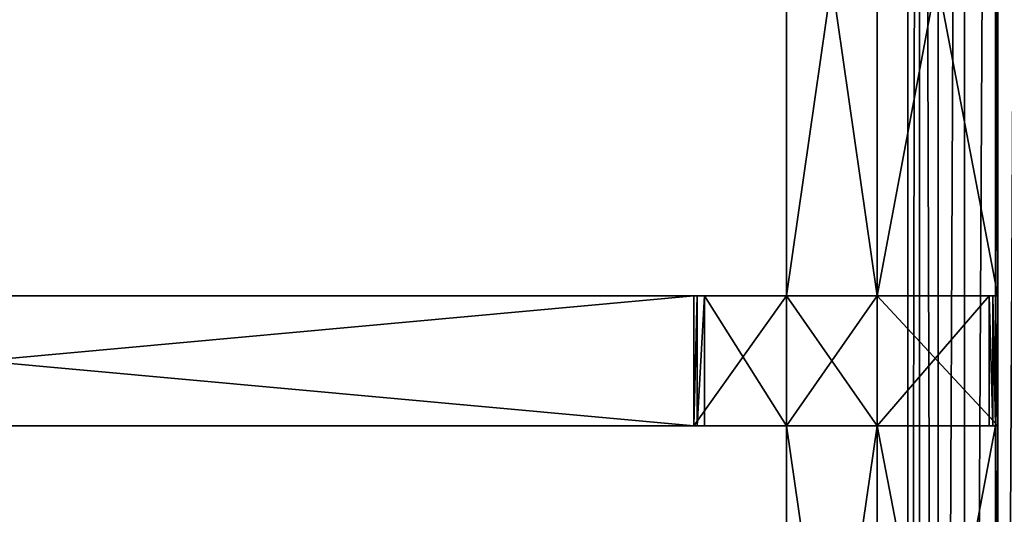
# Model space of a CAD drawing. Extents: x 0 to 35.8, y 0 to 27.5.
# Tile 132 of 256: x 9.1 to 12.2, y 13.4 to 15. Entities that reach past the tile are written whole.
import ezdxf

# ---------------------------------------------------------------- set-up
doc = ezdxf.new("R2010")
doc.units = 0
doc.header["$MEASUREMENT"] = 0
doc.layers.get('0').update_dxf_attribs({"color": 13, "linetype": 'CONTINUOUS'})
doc.layers.add('GRATE_-_1', color=250, linetype='CONTINUOUS')
doc.layers.add('RGM8058UC_-_BODY', color=252, linetype='CONTINUOUS')

# ---------------------------------------------------------------- blocks, each defined once
blk = doc.blocks.new('RGM8658UC_TRADECAD_V06_DXF')
at = {"layer": 'GRATE_-_1', "color": 0}
for p, q in [((11.5471, 16.0683, 7.0614), (11.5471, 14.101, 7.0614)), ((11.5471, 14.101, 7.5334), (11.5471, 16.0683, 7.5334)), ((11.5471, 14.101, 7.5334), (11.5471, 16.0683, 7.5334)), ((11.5471, 16.0683, 7.0614), (11.5471, 14.101, 7.0614)), ((11.8305, 14.101, 7.0614), (11.8305, 16.0683, 7.0614)), ((11.8305, 16.0683, 7.5334), (11.8305, 14.101, 7.5334)), ((11.8305, 14.101, 7.0614), (11.8305, 16.0683, 7.0614)), ((11.8305, 14.101, 7.2783), (11.8305, 16.0683, 7.2783)), ((11.8305, 16.0683, 7.5334), (11.8305, 14.101, 7.5334)), ((11.8305, 14.101, 7.2783), (11.8305, 16.0683, 7.2783)), ((12.2002, 16.0683, 7.5334), (12.2002, 14.101, 7.5334)), ((12.2002, 16.0683, 7.5334), (12.2002, 14.101, 7.5334)), ((12.2073, 16.0683, 7.2783), (12.2073, 14.101, 7.2783)), ((12.2073, 16.0683, 7.2783), (12.2073, 14.101, 7.2783)), ((11.2565, 14.101, 8.2709), (6.8115, 14.101, 8.2709)), ((11.2565, 14.101, 8.2709), (6.8115, 14.101, 8.2709)), ((6.8118, 14.1002, 7.8865), (11.2566, 14.101, 7.8865)), ((6.8118, 14.1002, 7.8865), (11.2566, 14.101, 7.8865)), ((11.5471, 14.101, 8.2709), (11.2565, 14.101, 8.2709)), ((11.2565, 14.101, 8.2709), (11.2566, 14.101, 7.8865)), ((11.5471, 14.101, 8.2709), (11.2565, 14.101, 8.2709)), ((11.2565, 13.6955, 8.2709), (11.2565, 14.101, 8.2709)), ((11.2565, 14.101, 8.2709), (11.2566, 14.101, 7.8865)), ((11.2565, 13.6955, 8.2709), (11.2565, 14.101, 8.2709)), ((11.2566, 14.101, 7.8865), (11.5471, 14.101, 7.8865)), ((11.2669, 14.101, 7.5334), (11.2566, 14.101, 7.8865)), ((11.2566, 14.101, 7.8865), (11.2566, 13.6955, 7.8865)), ((11.2566, 14.101, 7.8865), (11.5471, 14.101, 7.8865)), ((11.2669, 14.101, 7.5334), (11.2566, 14.101, 7.8865)), ((11.2566, 14.101, 7.8865), (11.2566, 13.6955, 7.8865)), ((11.2669, 13.6955, 7.5334), (11.2669, 14.101, 7.5334)), ((11.2898, 14.101, 7.0614), (11.2669, 14.101, 7.5334)), ((11.2669, 13.6955, 7.5334), (11.2669, 14.101, 7.5334)), ((11.2669, 14.101, 7.5334), (11.5471, 14.101, 7.5334)), ((11.2669, 14.101, 7.5334), (11.5471, 14.101, 7.5334)), ((11.2898, 14.101, 7.0614), (11.2669, 14.101, 7.5334)), ((11.2898, 13.6955, 7.0614), (11.2898, 14.101, 7.0614)), ((11.2898, 14.101, 7.0614), (11.5471, 14.101, 7.0614)), ((11.2898, 14.101, 7.0614), (11.5471, 14.101, 7.0614)), ((11.2898, 13.6955, 7.0614), (11.2898, 14.101, 7.0614)), ((11.5471, 14.101, 7.8865), (11.5471, 14.101, 8.2709)), ((11.5471, 14.101, 7.0614), (11.8305, 14.101, 7.0614)), ((11.8305, 14.101, 7.5334), (11.5471, 14.101, 7.5334)), ((11.5471, 14.101, 7.0614), (11.5471, 13.6955, 7.0614)), ((11.5471, 14.101, 7.0614), (11.8305, 14.101, 7.0614)), ((11.5471, 14.101, 8.2709), (11.5471, 13.6955, 8.2709)), ((11.5471, 14.101, 7.8865), (11.5471, 14.101, 7.5334)), ((11.8305, 14.101, 7.5334), (11.5471, 14.101, 7.5334)), ((11.8305, 14.101, 7.8865), (11.5471, 14.101, 7.8865)), ((11.5471, 14.101, 7.5334), (11.5471, 14.101, 7.0614)), ((11.5471, 14.101, 7.8865), (11.5471, 14.101, 8.2709)), ((11.8305, 14.101, 7.8865), (11.5471, 14.101, 7.8865)), ((11.8305, 14.101, 8.2709), (11.5471, 14.101, 8.2709)), ((11.5471, 14.101, 7.8865), (11.5471, 14.101, 7.5334)), ((11.5471, 14.101, 7.5334), (11.5471, 14.101, 7.0614)), ((11.5471, 14.101, 7.0614), (11.5471, 13.6955, 7.0614)), ((11.5471, 14.101, 8.2709), (11.5471, 13.6955, 8.2709)), ((11.8305, 14.101, 8.2709), (11.5471, 14.101, 8.2709)), ((11.8305, 13.6955, 7.0614), (11.8305, 14.101, 7.0614)), ((11.8305, 14.101, 7.0614), (11.8305, 14.101, 7.2783)), ((11.8305, 14.101, 7.5334), (11.8305, 14.101, 7.8865)), ((11.8305, 14.101, 7.8865), (11.8305, 14.101, 8.2709)), ((11.8305, 13.6955, 8.2709), (11.8305, 14.101, 8.2709)), ((11.8305, 14.101, 8.2709), (12.1801, 14.101, 8.2709)), ((11.8305, 13.6955, 7.0614), (11.8305, 14.101, 7.0614)), ((11.8305, 13.6955, 7.2783), (11.8305, 14.101, 7.2783)), ((11.8305, 14.101, 7.0614), (11.8305, 14.101, 7.2783)), ((12.2002, 14.101, 7.5334), (11.8305, 14.101, 7.5334)), ((12.2002, 14.101, 7.5334), (11.8305, 14.101, 7.5334)), ((12.1921, 14.101, 7.8865), (11.8305, 14.101, 7.8865)), ((11.8305, 14.101, 7.5334), (11.8305, 14.101, 7.8865)), ((12.1921, 14.101, 7.8865), (11.8305, 14.101, 7.8865)), ((11.8305, 14.101, 8.2709), (12.1801, 14.101, 8.2709)), ((11.8305, 14.101, 7.8865), (11.8305, 14.101, 8.2709)), ((11.8305, 13.6955, 8.2709), (11.8305, 14.101, 8.2709)), ((12.2073, 14.101, 7.2783), (11.8305, 14.101, 7.2783)), ((11.8305, 13.6955, 7.2783), (11.8305, 14.101, 7.2783)), ((12.2073, 14.101, 7.2783), (11.8305, 14.101, 7.2783)), ((12.1801, 13.6955, 8.2709), (12.1801, 14.101, 8.2709)), ((12.1801, 14.101, 8.2709), (12.1921, 14.101, 7.8865)), ((12.1801, 13.6955, 8.2709), (12.1801, 14.101, 8.2709)), ((12.1801, 14.101, 8.2709), (12.1921, 14.101, 7.8865)), ((12.1921, 14.101, 7.8865), (12.1921, 13.6955, 7.8865)), ((12.1921, 14.101, 7.8865), (12.1921, 13.6955, 7.8865)), ((12.1921, 14.101, 7.8865), (12.2002, 14.101, 7.5334)), ((12.1921, 14.101, 7.8865), (12.2002, 14.101, 7.5334)), ((12.2002, 14.101, 7.5334), (12.2002, 13.6955, 7.5334)), ((12.2073, 14.101, 7.2783), (12.2002, 14.101, 7.5334)), ((12.2002, 14.101, 7.5334), (12.2002, 13.6955, 7.5334)), ((12.2073, 14.101, 7.2783), (12.2002, 14.101, 7.5334)), ((12.2073, 14.101, 7.2783), (12.2073, 13.6955, 7.2783)), ((12.2073, 14.101, 7.2783), (12.2073, 13.6955, 7.2783)), ((11.2565, 13.6955, 8.2709), (6.8115, 13.6955, 8.2709)), ((11.2565, 13.6955, 8.2709), (6.8115, 13.6955, 8.2709)), ((6.8118, 13.6938, 7.8865), (11.2566, 13.6955, 7.8865)), ((6.8118, 13.6938, 7.8865), (11.2566, 13.6955, 7.8865)), ((11.2565, 13.6955, 8.2709), (11.5471, 13.6955, 8.2709)), ((11.2566, 13.6955, 7.8865), (11.2565, 13.6955, 8.2709)), ((11.2565, 13.6955, 8.2709), (11.5471, 13.6955, 8.2709)), ((11.2566, 13.6955, 7.8865), (11.2565, 13.6955, 8.2709)), ((11.2566, 13.6955, 7.8865), (11.2669, 13.6955, 7.5334)), ((11.5471, 13.6955, 7.8865), (11.2566, 13.6955, 7.8865)), ((11.5471, 13.6955, 7.8865), (11.2566, 13.6955, 7.8865)), ((11.2566, 13.6955, 7.8865), (11.2669, 13.6955, 7.5334)), ((11.2669, 13.6955, 7.5334), (11.2898, 13.6955, 7.0614)), ((11.5471, 13.6955, 7.5334), (11.2669, 13.6955, 7.5334)), ((11.5471, 13.6955, 7.5334), (11.2669, 13.6955, 7.5334)), ((11.2669, 13.6955, 7.5334), (11.2898, 13.6955, 7.0614)), ((11.5471, 13.6955, 7.0614), (11.2898, 13.6955, 7.0614)), ((11.5471, 13.6955, 7.0614), (11.2898, 13.6955, 7.0614)), ((11.5471, 13.6955, 7.0614), (11.8305, 13.6955, 7.0614)), ((11.5471, 13.6955, 8.2709), (11.5471, 13.6955, 7.8865)), ((11.5471, 13.6955, 7.0614), (11.5471, 11.7356, 7.0614)), ((11.5471, 13.6955, 7.0614), (11.8305, 13.6955, 7.0614)), ((11.5471, 13.6955, 7.5334), (11.5471, 13.6955, 7.8865)), ((11.5471, 13.6955, 7.8865), (11.8305, 13.6955, 7.8865)), ((11.8305, 13.6955, 7.5334), (11.5471, 13.6955, 7.5334)), ((11.5471, 13.6955, 8.2709), (11.5471, 13.6955, 7.8865)), ((11.5471, 13.6955, 8.2709), (11.8305, 13.6955, 8.2709)), ((11.5471, 13.6955, 7.8865), (11.8305, 13.6955, 7.8865)), ((11.5471, 11.7395, 7.5334), (11.5471, 13.6955, 7.5334)), ((11.8305, 13.6955, 7.5334), (11.5471, 13.6955, 7.5334)), ((11.5471, 13.6955, 7.0614), (11.5471, 13.6955, 7.5334)), ((11.5471, 11.7395, 7.5334), (11.5471, 13.6955, 7.5334)), ((11.5471, 13.6955, 7.0614), (11.5471, 11.7356, 7.0614)), ((11.5471, 13.6955, 7.5334), (11.5471, 13.6955, 7.8865)), ((11.5471, 13.6955, 7.0614), (11.5471, 13.6955, 7.5334)), ((11.5471, 13.6955, 8.2709), (11.8305, 13.6955, 8.2709)), ((11.8305, 11.7356, 7.0614), (11.8305, 13.6955, 7.0614)), ((11.8305, 13.6955, 7.8865), (11.8305, 13.6955, 7.5334)), ((11.8305, 13.6955, 8.2709), (11.8305, 13.6955, 7.8865)), ((11.8305, 11.7356, 7.0614), (11.8305, 13.6955, 7.0614)), ((11.8305, 11.7374, 7.2783), (11.8305, 13.6955, 7.2783)), ((11.8305, 13.6955, 7.2783), (11.8305, 13.6955, 7.0614)), ((12.1801, 13.6955, 8.2709), (11.8305, 13.6955, 8.2709)), ((11.8305, 13.6955, 7.2783), (11.8305, 13.6955, 7.0614)), ((11.8305, 13.6955, 7.5334), (11.8305, 11.7395, 7.5334)), ((11.8305, 13.6955, 7.8865), (12.1921, 13.6955, 7.8865)), ((12.2002, 13.6955, 7.5334), (11.8305, 13.6955, 7.5334)), ((11.8305, 13.6955, 7.8865), (11.8305, 13.6955, 7.5334)), ((12.1801, 13.6955, 8.2709), (11.8305, 13.6955, 8.2709)), ((11.8305, 13.6955, 7.8865), (12.1921, 13.6955, 7.8865)), ((11.8305, 13.6955, 8.2709), (11.8305, 13.6955, 7.8865)), ((12.2002, 13.6955, 7.5334), (11.8305, 13.6955, 7.5334)), ((11.8305, 13.6955, 7.5334), (11.8305, 11.7395, 7.5334)), ((11.8305, 13.6955, 7.2783), (12.2073, 13.6955, 7.2783)), ((11.8305, 13.6955, 7.2783), (12.2073, 13.6955, 7.2783)), ((11.8305, 11.7374, 7.2783), (11.8305, 13.6955, 7.2783)), ((12.1921, 13.6955, 7.8865), (12.1801, 13.6955, 8.2709)), ((12.1921, 13.6955, 7.8865), (12.1801, 13.6955, 8.2709)), ((12.2002, 13.6955, 7.5334), (12.1921, 13.6955, 7.8865)), ((12.2002, 13.6955, 7.5334), (12.1921, 13.6955, 7.8865)), ((12.2002, 11.7395, 7.5334), (12.2002, 13.6955, 7.5334)), ((12.2002, 13.6955, 7.5334), (12.2073, 13.6955, 7.2783)), ((12.2002, 13.6955, 7.5334), (12.2073, 13.6955, 7.2783)), ((12.2002, 11.7395, 7.5334), (12.2002, 13.6955, 7.5334)), ((12.2073, 13.6955, 7.2783), (12.2073, 11.7374, 7.2783)), ((12.2073, 13.6955, 7.2783), (12.2073, 11.7374, 7.2783))]:
    blk.add_line(p, q, dxfattribs=at)
at = {"layer": 'RGM8058UC_-_BODY', "color": 0}
for p, q in [((12.2007, 24.0972), (12.2007, 3.6756)), ((12.2007, 24.0972), (12.2007, 3.6756)), ((11.9257, 23.0972, 6.032), (11.9257, 4.6756, 6.032)), ((11.9257, 23.0972, 6.032), (11.9257, 4.6756, 6.032)), ((11.9624, 4.6756, 6.0601), (11.9624, 23.0972, 6.0601)), ((11.9624, 4.6756, 6.0601), (11.9624, 23.0972, 6.0601)), ((12.0202, 4.6756, 6.156), (12.0202, 23.0972, 6.156)), ((12.0202, 4.6756, 6.156), (12.0202, 23.0972, 6.156)), ((12.1033, 23.0972, 6.2194), (12.1033, 4.6756, 6.2194)), ((12.1033, 23.0972, 6.2194), (12.1033, 4.6756, 6.2194)), ((12.2007, 4.6756, 6.2416), (12.2007, 23.0972, 6.2416)), ((12.2007, 4.6756, 6.2416), (12.2007, 23.0972, 6.2416))]:
    blk.add_line(p, q, dxfattribs=at)
at = {"layer": 'GRATE_-_1', "color": 250}
mesh = blk.add_polyface(dxfattribs=at)
corners = [(11.8305, 14.101, 7.0614), (11.5471, 16.0683, 7.0614), (11.5471, 14.101, 7.0614), (11.8305, 16.0683, 7.0614)]
mesh.append_faces([[corners[k] for k in face] for face in [(0, 1, 2), (1, 0, 3)]], dxfattribs={"vtx0": -1, "color": 250})
mesh = blk.add_polyface(dxfattribs=at)
corners = [(11.8305, 16.0683, 7.5334), (11.5471, 14.101, 7.5334), (11.5471, 16.0683, 7.5334), (11.8305, 14.101, 7.5334)]
mesh.append_faces([[corners[k] for k in face] for face in [(0, 1, 2), (1, 0, 3)]], dxfattribs={"vtx0": -1, "color": 250})
mesh = blk.add_polyface(dxfattribs=at)
corners = [(11.5471, 16.0683, 7.0614), (11.5471, 14.101, 7.5334), (11.5471, 14.101, 7.0614), (11.5471, 16.0683, 7.5334)]
mesh.append_faces([[corners[k] for k in face] for face in [(0, 1, 2), (1, 0, 3)]], dxfattribs={"vtx0": -1, "color": 250})
mesh = blk.add_polyface(dxfattribs=at)
corners = [(11.8305, 16.0683, 7.2783), (11.8305, 14.101, 7.0614), (11.8305, 14.101, 7.2783), (11.8305, 16.0683, 7.0614)]
mesh.append_faces([[corners[k] for k in face] for face in [(0, 1, 2), (1, 0, 3)]], dxfattribs={"vtx0": -1, "color": 250})
mesh = blk.add_polyface(dxfattribs=at)
corners = [(12.2002, 16.0683, 7.5334), (11.8305, 14.101, 7.5334), (11.8305, 16.0683, 7.5334), (12.2002, 14.101, 7.5334)]
mesh.append_faces([[corners[k] for k in face] for face in [(0, 1, 2), (1, 0, 3)]], dxfattribs={"vtx0": -1, "color": 250})
mesh = blk.add_polyface(dxfattribs=at)
corners = [(12.2073, 14.101, 7.2783), (11.8305, 16.0683, 7.2783), (11.8305, 14.101, 7.2783), (12.2073, 16.0683, 7.2783)]
mesh.append_faces([[corners[k] for k in face] for face in [(0, 1, 2), (1, 0, 3)]], dxfattribs={"vtx0": -1, "color": 250})
mesh = blk.add_polyface(dxfattribs=at)
corners = [(12.2002, 16.0683, 7.5334), (12.2073, 14.101, 7.2783), (12.2002, 14.101, 7.5334), (12.2073, 16.0683, 7.2783)]
mesh.append_faces([[corners[k] for k in face] for face in [(0, 1, 2), (1, 0, 3)]], dxfattribs={"vtx0": -1, "color": 250})
mesh = blk.add_polyface(dxfattribs=at)
corners = [(11.2565, 14.101, 8.2709), (6.8118, 14.1002, 7.8865), (11.2566, 14.101, 7.8865), (6.8115, 14.101, 8.2709)]
mesh.append_faces([[corners[k] for k in face] for face in [(0, 1, 2), (1, 0, 3)]], dxfattribs={"vtx0": -1, "color": 250})
mesh = blk.add_polyface(dxfattribs=at)
corners = [(11.2565, 14.101, 8.2709), (6.8115, 13.6955, 8.2709), (6.8115, 14.101, 8.2709), (11.2565, 13.6955, 8.2709)]
mesh.append_faces([[corners[k] for k in face] for face in [(0, 1, 2), (1, 0, 3)]], dxfattribs={"vtx0": -1, "color": 250})
mesh = blk.add_polyface(dxfattribs=at)
corners = [(11.2566, 13.6955, 7.8865), (6.8118, 14.1002, 7.8865), (6.8118, 13.6938, 7.8865), (11.2566, 14.101, 7.8865)]
mesh.append_faces([[corners[k] for k in face] for face in [(0, 1, 2), (1, 0, 3)]], dxfattribs={"vtx0": -1, "color": 250})
mesh = blk.add_polyface(dxfattribs=at)
corners = [(11.5471, 14.101, 8.2709), (11.2566, 14.101, 7.8865), (11.5471, 14.101, 7.8865), (11.2565, 14.101, 8.2709)]
mesh.append_faces([[corners[k] for k in face] for face in [(0, 1, 2), (1, 0, 3)]], dxfattribs={"vtx0": -1, "color": 250})
mesh = blk.add_polyface(dxfattribs=at)
corners = [(11.5471, 14.101, 8.2709), (11.2565, 13.6955, 8.2709), (11.2565, 14.101, 8.2709), (11.5471, 13.6955, 8.2709)]
mesh.append_faces([[corners[k] for k in face] for face in [(0, 1, 2), (1, 0, 3)]], dxfattribs={"vtx0": -1, "color": 250})
mesh = blk.add_polyface(dxfattribs=at)
corners = [(11.2669, 14.101, 7.5334), (11.2566, 13.6955, 7.8865), (11.2669, 13.6955, 7.5334), (11.2566, 14.101, 7.8865)]
mesh.append_faces([[corners[k] for k in face] for face in [(0, 1, 2), (1, 0, 3)]], dxfattribs={"vtx0": -1, "color": 250})
mesh = blk.add_polyface(dxfattribs=at)
corners = [(11.5471, 14.101, 7.8865), (11.2669, 14.101, 7.5334), (11.5471, 14.101, 7.5334), (11.2566, 14.101, 7.8865)]
mesh.append_faces([[corners[k] for k in face] for face in [(0, 1, 2), (1, 0, 3)]], dxfattribs={"vtx0": -1, "color": 250})
mesh = blk.add_polyface(dxfattribs=at)
corners = [(11.2898, 14.101, 7.0614), (11.2669, 13.6955, 7.5334), (11.2898, 13.6955, 7.0614), (11.2669, 14.101, 7.5334)]
mesh.append_faces([[corners[k] for k in face] for face in [(0, 1, 2), (1, 0, 3)]], dxfattribs={"vtx0": -1, "color": 250})
mesh = blk.add_polyface(dxfattribs=at)
corners = [(11.5471, 14.101, 7.5334), (11.2898, 14.101, 7.0614), (11.5471, 14.101, 7.0614), (11.2669, 14.101, 7.5334)]
mesh.append_faces([[corners[k] for k in face] for face in [(0, 1, 2), (1, 0, 3)]], dxfattribs={"vtx0": -1, "color": 250})
mesh = blk.add_polyface(dxfattribs=at)
corners = [(11.5471, 13.6955, 7.0614), (11.2898, 14.101, 7.0614), (11.2898, 13.6955, 7.0614), (11.5471, 14.101, 7.0614)]
mesh.append_faces([[corners[k] for k in face] for face in [(0, 1, 2), (1, 0, 3)]], dxfattribs={"vtx0": -1, "color": 250})
mesh = blk.add_polyface(dxfattribs=at)
corners = [(11.8305, 13.6955, 7.0614), (11.5471, 14.101, 7.0614), (11.5471, 13.6955, 7.0614), (11.8305, 14.101, 7.0614)]
mesh.append_faces([[corners[k] for k in face] for face in [(0, 1, 2), (1, 0, 3)]], dxfattribs={"vtx0": -1, "color": 250})
mesh = blk.add_polyface(dxfattribs=at)
corners = [(11.8305, 14.101, 7.8865), (11.5471, 14.101, 7.5334), (11.8305, 14.101, 7.5334), (11.5471, 14.101, 7.8865)]
mesh.append_faces([[corners[k] for k in face] for face in [(0, 1, 2), (1, 0, 3)]], dxfattribs={"vtx0": -1, "color": 250})
mesh = blk.add_polyface(dxfattribs=at)
corners = [(11.8305, 14.101, 8.2709), (11.5471, 14.101, 7.8865), (11.8305, 14.101, 7.8865), (11.5471, 14.101, 8.2709)]
mesh.append_faces([[corners[k] for k in face] for face in [(0, 1, 2), (1, 0, 3)]], dxfattribs={"vtx0": -1, "color": 250})
mesh = blk.add_polyface(dxfattribs=at)
corners = [(11.8305, 14.101, 8.2709), (11.5471, 13.6955, 8.2709), (11.5471, 14.101, 8.2709), (11.8305, 13.6955, 8.2709)]
mesh.append_faces([[corners[k] for k in face] for face in [(0, 1, 2), (1, 0, 3)]], dxfattribs={"vtx0": -1, "color": 250})
mesh = blk.add_polyface(dxfattribs=at)
corners = [(12.1801, 14.101, 8.2709), (11.8305, 13.6955, 8.2709), (11.8305, 14.101, 8.2709), (12.1801, 13.6955, 8.2709)]
mesh.append_faces([[corners[k] for k in face] for face in [(0, 1, 2), (1, 0, 3)]], dxfattribs={"vtx0": -1, "color": 250})
mesh = blk.add_polyface(dxfattribs=at)
corners = [(11.8305, 14.101, 7.2783), (11.8305, 13.6955, 7.0614), (11.8305, 13.6955, 7.2783), (11.8305, 14.101, 7.0614)]
mesh.append_faces([[corners[k] for k in face] for face in [(0, 1, 2), (1, 0, 3)]], dxfattribs={"vtx0": -1, "color": 250})
mesh = blk.add_polyface(dxfattribs=at)
corners = [(12.1921, 14.101, 7.8865), (11.8305, 14.101, 7.5334), (12.2002, 14.101, 7.5334), (11.8305, 14.101, 7.8865)]
mesh.append_faces([[corners[k] for k in face] for face in [(0, 1, 2), (1, 0, 3)]], dxfattribs={"vtx0": -1, "color": 250})
mesh = blk.add_polyface(dxfattribs=at)
corners = [(12.1801, 14.101, 8.2709), (11.8305, 14.101, 7.8865), (12.1921, 14.101, 7.8865), (11.8305, 14.101, 8.2709)]
mesh.append_faces([[corners[k] for k in face] for face in [(0, 1, 2), (1, 0, 3)]], dxfattribs={"vtx0": -1, "color": 250})
mesh = blk.add_polyface(dxfattribs=at)
corners = [(12.2073, 13.6955, 7.2783), (11.8305, 14.101, 7.2783), (11.8305, 13.6955, 7.2783), (12.2073, 14.101, 7.2783)]
mesh.append_faces([[corners[k] for k in face] for face in [(0, 1, 2), (1, 0, 3)]], dxfattribs={"vtx0": -1, "color": 250})
mesh = blk.add_polyface(dxfattribs=at)
corners = [(12.1801, 14.101, 8.2709), (12.1921, 13.6955, 7.8865), (12.1801, 13.6955, 8.2709), (12.1921, 14.101, 7.8865)]
mesh.append_faces([[corners[k] for k in face] for face in [(0, 1, 2), (1, 0, 3)]], dxfattribs={"vtx0": -1, "color": 250})
mesh = blk.add_polyface(dxfattribs=at)
corners = [(12.1921, 14.101, 7.8865), (12.2002, 13.6955, 7.5334), (12.1921, 13.6955, 7.8865), (12.2002, 14.101, 7.5334)]
mesh.append_faces([[corners[k] for k in face] for face in [(0, 1, 2), (1, 0, 3)]], dxfattribs={"vtx0": -1, "color": 250})
mesh = blk.add_polyface(dxfattribs=at)
corners = [(12.2002, 14.101, 7.5334), (12.2073, 13.6955, 7.2783), (12.2002, 13.6955, 7.5334), (12.2073, 14.101, 7.2783)]
mesh.append_faces([[corners[k] for k in face] for face in [(0, 1, 2), (1, 0, 3)]], dxfattribs={"vtx0": -1, "color": 250})
mesh = blk.add_polyface(dxfattribs=at)
corners = [(6.8115, 13.6955, 8.2709), (11.2566, 13.6955, 7.8865), (6.8118, 13.6938, 7.8865), (11.2565, 13.6955, 8.2709)]
mesh.append_faces([[corners[k] for k in face] for face in [(0, 1, 2), (1, 0, 3)]], dxfattribs={"vtx0": -1, "color": 250})
mesh = blk.add_polyface(dxfattribs=at)
corners = [(11.2565, 13.6955, 8.2709), (11.5471, 13.6955, 7.8865), (11.2566, 13.6955, 7.8865), (11.5471, 13.6955, 8.2709)]
mesh.append_faces([[corners[k] for k in face] for face in [(0, 1, 2), (1, 0, 3)]], dxfattribs={"vtx0": -1, "color": 250})
mesh = blk.add_polyface(dxfattribs=at)
corners = [(11.2566, 13.6955, 7.8865), (11.5471, 13.6955, 7.5334), (11.2669, 13.6955, 7.5334), (11.5471, 13.6955, 7.8865)]
mesh.append_faces([[corners[k] for k in face] for face in [(0, 1, 2), (1, 0, 3)]], dxfattribs={"vtx0": -1, "color": 250})
mesh = blk.add_polyface(dxfattribs=at)
corners = [(11.2669, 13.6955, 7.5334), (11.5471, 13.6955, 7.0614), (11.2898, 13.6955, 7.0614), (11.5471, 13.6955, 7.5334)]
mesh.append_faces([[corners[k] for k in face] for face in [(0, 1, 2), (1, 0, 3)]], dxfattribs={"vtx0": -1, "color": 250})
mesh = blk.add_polyface(dxfattribs=at)
corners = [(11.8305, 11.7356, 7.0614), (11.5471, 13.6955, 7.0614), (11.5471, 11.7356, 7.0614), (11.8305, 13.6955, 7.0614)]
mesh.append_faces([[corners[k] for k in face] for face in [(0, 1, 2), (1, 0, 3)]], dxfattribs={"vtx0": -1, "color": 250})
mesh = blk.add_polyface(dxfattribs=at)
corners = [(11.5471, 13.6955, 7.8865), (11.8305, 13.6955, 7.5334), (11.5471, 13.6955, 7.5334), (11.8305, 13.6955, 7.8865)]
mesh.append_faces([[corners[k] for k in face] for face in [(0, 1, 2), (1, 0, 3)]], dxfattribs={"vtx0": -1, "color": 250})
mesh = blk.add_polyface(dxfattribs=at)
corners = [(11.5471, 13.6955, 8.2709), (11.8305, 13.6955, 7.8865), (11.5471, 13.6955, 7.8865), (11.8305, 13.6955, 8.2709)]
mesh.append_faces([[corners[k] for k in face] for face in [(0, 1, 2), (1, 0, 3)]], dxfattribs={"vtx0": -1, "color": 250})
mesh = blk.add_polyface(dxfattribs=at)
corners = [(11.8305, 13.6955, 7.5334), (11.5471, 11.7395, 7.5334), (11.5471, 13.6955, 7.5334), (11.8305, 11.7395, 7.5334)]
mesh.append_faces([[corners[k] for k in face] for face in [(0, 1, 2), (1, 0, 3)]], dxfattribs={"vtx0": -1, "color": 250})
mesh = blk.add_polyface(dxfattribs=at)
corners = [(11.5471, 13.6955, 7.0614), (11.5471, 11.7395, 7.5334), (11.5471, 11.7356, 7.0614), (11.5471, 13.6955, 7.5334)]
mesh.append_faces([[corners[k] for k in face] for face in [(0, 1, 2), (1, 0, 3)]], dxfattribs={"vtx0": -1, "color": 250})
mesh = blk.add_polyface(dxfattribs=at)
corners = [(11.8305, 11.7374, 7.2783), (11.8305, 13.6955, 7.0614), (11.8305, 11.7356, 7.0614), (11.8305, 13.6955, 7.2783)]
mesh.append_faces([[corners[k] for k in face] for face in [(0, 1, 2), (1, 0, 3)]], dxfattribs={"vtx0": -1, "color": 250})
mesh = blk.add_polyface(dxfattribs=at)
corners = [(11.8305, 13.6955, 7.8865), (12.2002, 13.6955, 7.5334), (11.8305, 13.6955, 7.5334), (12.1921, 13.6955, 7.8865)]
mesh.append_faces([[corners[k] for k in face] for face in [(0, 1, 2), (1, 0, 3)]], dxfattribs={"vtx0": -1, "color": 250})
mesh = blk.add_polyface(dxfattribs=at)
corners = [(11.8305, 13.6955, 8.2709), (12.1921, 13.6955, 7.8865), (11.8305, 13.6955, 7.8865), (12.1801, 13.6955, 8.2709)]
mesh.append_faces([[corners[k] for k in face] for face in [(0, 1, 2), (1, 0, 3)]], dxfattribs={"vtx0": -1, "color": 250})
mesh = blk.add_polyface(dxfattribs=at)
corners = [(12.2002, 13.6955, 7.5334), (11.8305, 11.7395, 7.5334), (11.8305, 13.6955, 7.5334), (12.2002, 11.7395, 7.5334)]
mesh.append_faces([[corners[k] for k in face] for face in [(0, 1, 2), (1, 0, 3)]], dxfattribs={"vtx0": -1, "color": 250})
mesh = blk.add_polyface(dxfattribs=at)
corners = [(12.2073, 11.7374, 7.2783), (11.8305, 13.6955, 7.2783), (11.8305, 11.7374, 7.2783), (12.2073, 13.6955, 7.2783)]
mesh.append_faces([[corners[k] for k in face] for face in [(0, 1, 2), (1, 0, 3)]], dxfattribs={"vtx0": -1, "color": 250})
mesh = blk.add_polyface(dxfattribs=at)
corners = [(12.2002, 11.7395, 7.5334), (12.2073, 13.6955, 7.2783), (12.2073, 11.7374, 7.2783), (12.2002, 13.6955, 7.5334)]
mesh.append_faces([[corners[k] for k in face] for face in [(0, 1, 2), (1, 0, 3)]], dxfattribs={"vtx0": -1, "color": 250})
at = {"layer": 'RGM8058UC_-_BODY', "color": 252}
mesh = blk.add_polyface(dxfattribs=at)
corners = [(12.2007, 3.6756), (0.8357, 24.0972), (0.8357, 3.6756), (12.2007, 24.0972)]
mesh.append_faces([[corners[k] for k in face] for face in [(0, 1, 2), (1, 0, 3)]], dxfattribs={"vtx0": -1, "color": 252})
mesh = blk.add_polyface(dxfattribs=at)
corners = [(23.5753, 3.6756), (12.2007, 24.0972), (12.2007, 3.6756), (23.5753, 24.0972)]
mesh.append_faces([[corners[k] for k in face] for face in [(0, 1, 2), (1, 0, 3)]], dxfattribs={"vtx0": -1, "color": 252})
mesh = blk.add_polyface(dxfattribs=at)
corners = [(11.9257, 23.0972, 6.032), (1.8357, 4.6756, 6.032), (1.8357, 23.0972, 6.032), (11.9257, 4.6756, 6.032)]
mesh.append_faces([[corners[k] for k in face] for face in [(0, 1, 2), (1, 0, 3)]], dxfattribs={"vtx0": -1, "color": 252})
mesh = blk.add_polyface(dxfattribs=at)
corners = [(11.9624, 23.0972, 6.0601), (11.9257, 4.6756, 6.032), (11.9257, 23.0972, 6.032), (11.9624, 4.6756, 6.0601)]
mesh.append_faces([[corners[k] for k in face] for face in [(0, 1, 2), (1, 0, 3)]], dxfattribs={"vtx0": -1, "color": 252})
mesh = blk.add_polyface(dxfattribs=at)
corners = [(11.9624, 23.0972, 6.0601), (12.0202, 4.6756, 6.156), (11.9624, 4.6756, 6.0601), (12.0202, 23.0972, 6.156)]
mesh.append_faces([[corners[k] for k in face] for face in [(0, 1, 2), (1, 0, 3)]], dxfattribs={"vtx0": -1, "color": 252})
mesh = blk.add_polyface(dxfattribs=at)
corners = [(12.1033, 23.0972, 6.2194), (12.0202, 4.6756, 6.156), (12.0202, 23.0972, 6.156), (12.1033, 4.6756, 6.2194)]
mesh.append_faces([[corners[k] for k in face] for face in [(0, 1, 2), (1, 0, 3)]], dxfattribs={"vtx0": -1, "color": 252})
mesh = blk.add_polyface(dxfattribs=at)
corners = [(12.2007, 23.0972, 6.2416), (12.1033, 4.6756, 6.2194), (12.1033, 23.0972, 6.2194), (12.2007, 4.6756, 6.2416)]
mesh.append_faces([[corners[k] for k in face] for face in [(0, 1, 2), (1, 0, 3)]], dxfattribs={"vtx0": -1, "color": 252})
mesh = blk.add_polyface(dxfattribs=at)
corners = [(12.2981, 23.0972, 6.2194), (12.2007, 4.6756, 6.2416), (12.2007, 23.0972, 6.2416), (12.2981, 4.6756, 6.2194)]
mesh.append_faces([[corners[k] for k in face] for face in [(0, 1, 2), (1, 0, 3)]], dxfattribs={"vtx0": -1, "color": 252})

msp = doc.modelspace()

# ---------------------------------------------------------------- block references
at = {"color": 0}
msp.add_blockref('RGM8658UC_TRADECAD_V06_DXF', (0, 0), dxfattribs=at)

doc.saveas('drawing.dxf')
